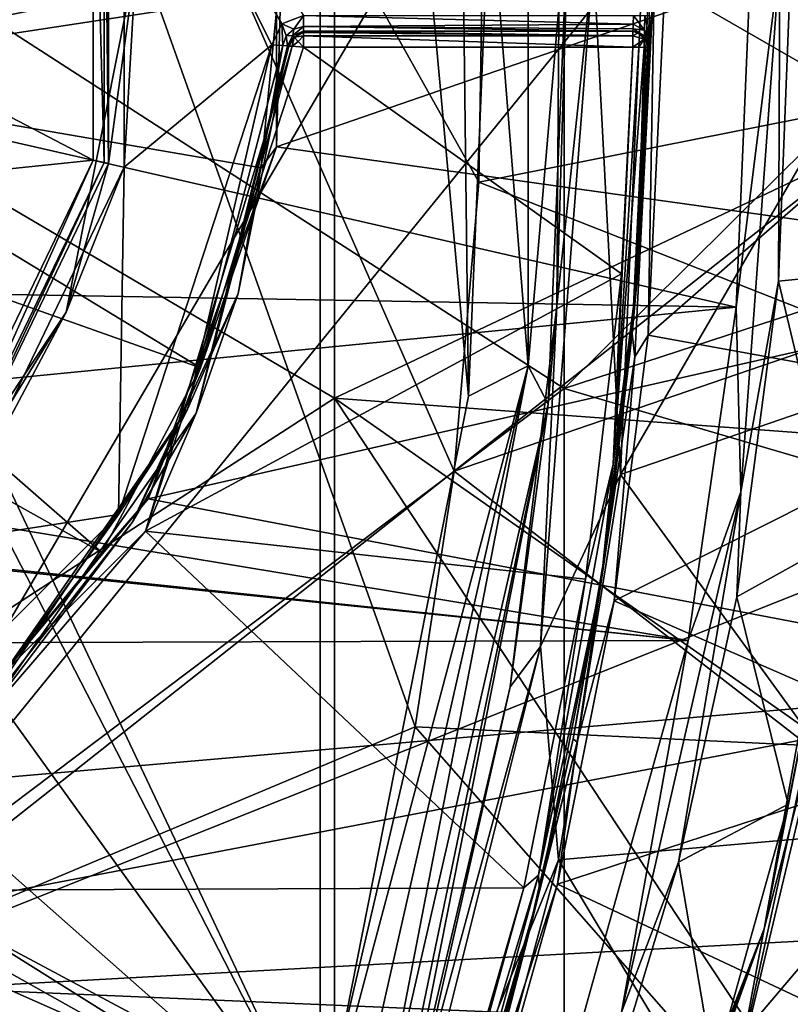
# Model space of a CAD drawing. Extents: x -252 to 252, y -10 to 685.
# Tile 47 of 256: x 5 to 10, y 75 to 81. Entities that reach past the tile are written whole.
import ezdxf

# ---------------------------------------------------------------- set-up
doc = ezdxf.new("R2010")
doc.units = 0
doc.header["$LTSCALE"] = 65.369103
for name, color, linetype in [('103', 7, 'CONTINUOUS'), ('104', 7, 'CONTINUOUS'), ('108', 7, 'CONTINUOUS'), ('109', 7, 'CONTINUOUS'), ('112', 7, 'CONTINUOUS'), ('113', 7, 'CONTINUOUS'), ('121', 7, 'CONTINUOUS'), ('137', 7, 'CONTINUOUS'), ('157', 7, 'CONTINUOUS'), ('166', 7, 'CONTINUOUS'), ('169', 7, 'CONTINUOUS'), ('170', 7, 'CONTINUOUS'), ('171', 7, 'CONTINUOUS'), ('194', 7, 'CONTINUOUS'), ('195', 7, 'CONTINUOUS'), ('196', 7, 'CONTINUOUS'), ('232', 7, 'CONTINUOUS'), ('233', 7, 'CONTINUOUS'), ('234', 7, 'CONTINUOUS'), ('235', 7, 'CONTINUOUS'), ('2525', 7, 'CONTINUOUS'), ('2544', 7, 'CONTINUOUS'), ('263', 7, 'CONTINUOUS'), ('265', 7, 'CONTINUOUS'), ('280', 7, 'CONTINUOUS'), ('3404', 7, 'CONTINUOUS'), ('3405', 7, 'CONTINUOUS'), ('3407', 7, 'CONTINUOUS'), ('3501', 7, 'CONTINUOUS'), ('3502', 7, 'CONTINUOUS'), ('3507', 7, 'CONTINUOUS'), ('3510', 7, 'CONTINUOUS'), ('3512', 7, 'CONTINUOUS'), ('3539', 7, 'CONTINUOUS'), ('3568', 7, 'CONTINUOUS'), ('3573', 7, 'CONTINUOUS'), ('58', 7, 'CONTINUOUS'), ('61', 7, 'CONTINUOUS'), ('82', 7, 'CONTINUOUS'), ('83', 7, 'CONTINUOUS'), ('86', 7, 'CONTINUOUS'), ('89', 7, 'CONTINUOUS')]:
    doc.layers.add(name, color=color, linetype=linetype)

msp = doc.modelspace()

# ---------------------------------------------------------------- linework, layer by layer
at = {"layer": '103', "color": 7, "linetype": 'CONTINUOUS'}
for points in [[(8.8164, 78.2723, -6.5), (10.9954, 82.0265, -6.5), (8.9892, 82.3014, -6.5), (8.8164, 78.2723, -6.5)], [(10.8836, 78.9812, -6.5), (10.9954, 82.0265, -6.5), (8.8164, 78.2723, -6.5), (10.8836, 78.9812, -6.5)], [(10.4451, 76.0314, -6.5), (10.8836, 78.9812, -6.5), (8.8164, 78.2723, -6.5), (10.4451, 76.0314, -6.5)], [(8.4261, 75.8557, -6.5), (10.4451, 76.0314, -6.5), (8.8164, 78.2723, -6.5), (8.4261, 75.8557, -6.5)], [(9.8008, 73.5729, -6.5), (10.4451, 76.0314, -6.5), (8.4261, 75.8557, -6.5), (9.8008, 73.5729, -6.5)], [(7.7361, 73.291, -6.5), (9.8008, 73.5729, -6.5), (8.4261, 75.8557, -6.5), (7.7361, 73.291, -6.5)]]:
    msp.add_3dface(points, dxfattribs=at)
at = {"layer": '104', "color": 7, "linetype": 'CONTINUOUS'}
for points in [[(8.4161, 79.3278, -6), (8.4442, 83.2734, -6), (8.4959, 81.9796), (8.4161, 79.3278, -6)], [(8.3615, 78.7131), (8.4161, 79.3278, -6), (8.4959, 81.9796), (8.3615, 78.7131)], [(8.1238, 76.9395, -6), (8.4161, 79.3278, -6), (8.3615, 78.7131), (8.1238, 76.9395, -6)], [(7.4105, 73.9077), (8.1238, 76.9395, -6), (8.3615, 78.7131), (7.4105, 73.9077)], [(7.5266, 74.2975, -6), (8.1238, 76.9395, -6), (7.4105, 73.9077), (7.5266, 74.2975, -6)]]:
    msp.add_3dface(points, dxfattribs=at)
at = {"layer": '108', "color": 7, "linetype": 'CONTINUOUS'}
for points in [[(6.8279, 81.15, -15), (6.692, 81.0968, -15), (5.7032, 82.8021, -15), (6.8279, 81.15, -15)], [(5.7032, 82.8021, -15), (6.6285, 80.9661, -15), (5.7032, 80.198, -15), (5.7032, 82.8021, -15)], [(6.692, 81.0968, -15), (6.6285, 80.9661, -15), (5.7032, 82.8021, -15), (6.692, 81.0968, -15)], [(6.6285, 80.9661, -15), (5.6676, 78.0216, -15), (5.7032, 80.198, -15), (6.6285, 80.9661, -15)], [(5.7032, 80.198, -15), (5.6676, 78.0216, -15), (4.5719, 77.8506, -15), (5.7032, 80.198, -15)], [(5.6676, 78.0216, -15), (3.4774, 75.8318, -15), (4.5719, 77.8506, -15), (5.6676, 78.0216, -15)]]:
    msp.add_3dface(points, dxfattribs=at)
at = {"layer": '109', "color": 7, "linetype": 'CONTINUOUS'}
for points in [[(5.6058, 82.7795, -14.9), (5.6058, 80.2205, -14.9), (5.6058, 82.7795, -11.1), (5.6058, 82.7795, -14.9)], [(5.6058, 82.7795, -11.1), (5.6058, 80.2205, -14.9), (5.6058, 80.2205, -11.1), (5.6058, 82.7795, -11.1)], [(5.6058, 80.2205, -14.9), (4.4955, 77.9149, -14.9), (5.6058, 80.2205, -11.1), (5.6058, 80.2205, -14.9)], [(5.6058, 80.2205, -11.1), (4.4955, 77.9149, -14.9), (4.4955, 77.9149, -11.1), (5.6058, 80.2205, -11.1)]]:
    msp.add_3dface(points, dxfattribs=at)
at = {"layer": '112', "color": 7, "linetype": 'CONTINUOUS'}
for points in [[(6.7282, 80.958, -14.9), (6.7282, 80.958, -11.1), (6.4171, 79.4063, -11.1), (6.7282, 80.958, -14.9)], [(6.4171, 79.4063, -14.9), (6.7282, 80.958, -14.9), (6.4171, 79.4063, -11.1), (6.4171, 79.4063, -14.9)], [(5.7532, 77.9696, -11.1), (6.4171, 79.4063, -14.9), (6.4171, 79.4063, -11.1), (5.7532, 77.9696, -11.1)], [(5.7532, 77.9696, -14.9), (6.4171, 79.4063, -14.9), (5.7532, 77.9696, -11.1), (5.7532, 77.9696, -14.9)], [(4.773, 76.727, -14.9), (5.7532, 77.9696, -14.9), (4.773, 76.727, -11.1), (4.773, 76.727, -14.9)], [(4.773, 76.727, -11.1), (5.7532, 77.9696, -14.9), (5.7532, 77.9696, -11.1), (4.773, 76.727, -11.1)]]:
    msp.add_3dface(points, dxfattribs=at)
at = {"layer": '113', "color": 7, "linetype": 'CONTINUOUS'}
for points in [[(8.4442, 83.2734, -6), (8.4161, 79.3278, -6), (8.6465, 81.5029, -6.3536), (8.4442, 83.2734, -6)], [(8.8164, 78.2723, -6.5), (8.9892, 82.3014, -6.5), (8.6465, 81.5029, -6.3536), (8.8164, 78.2723, -6.5)], [(8.6465, 81.5029, -6.3536), (8.4161, 79.3278, -6), (8.3136, 77.1934, -6.3536), (8.6465, 81.5029, -6.3536)], [(8.8164, 78.2723, -6.5), (8.6465, 81.5029, -6.3536), (8.3136, 77.1934, -6.3536), (8.8164, 78.2723, -6.5)], [(8.4161, 79.3278, -6), (8.1238, 76.9395, -6), (8.3136, 77.1934, -6.3536), (8.4161, 79.3278, -6)], [(8.4261, 75.8557, -6.5), (8.8164, 78.2723, -6.5), (8.3136, 77.1934, -6.3536), (8.4261, 75.8557, -6.5)], [(8.3136, 77.1934, -6.3536), (7.5266, 74.2975, -6), (7.2658, 73.0065, -6.3536), (8.3136, 77.1934, -6.3536)], [(8.4261, 75.8557, -6.5), (8.3136, 77.1934, -6.3536), (7.2658, 73.0065, -6.3536), (8.4261, 75.8557, -6.5)], [(8.1238, 76.9395, -6), (7.5266, 74.2975, -6), (8.3136, 77.1934, -6.3536), (8.1238, 76.9395, -6)], [(7.7361, 73.291, -6.5), (8.4261, 75.8557, -6.5), (7.2658, 73.0065, -6.3536), (7.7361, 73.291, -6.5)]]:
    msp.add_3dface(points, dxfattribs=at)
at = {"layer": '121', "color": 7, "linetype": 'CONTINUOUS'}
for points in [[(8.2374, 84.0465, 0.3536), (7.9957, 81.971, 0.5), (8.2375, 78.9536, 0.3536), (8.2374, 84.0465, 0.3536)], [(8.4959, 81.9796), (8.2374, 84.0465, 0.3536), (8.2375, 78.9536, 0.3536), (8.4959, 81.9796)], [(7.9957, 81.971, 0.5), (7.8635, 78.7631, 0.5), (8.2375, 78.9536, 0.3536), (7.9957, 81.971, 0.5)], [(8.3615, 78.7131), (8.4959, 81.9796), (8.2375, 78.9536, 0.3536), (8.3615, 78.7131)], [(7.8635, 78.7631, 0.5), (6.9326, 74.0549, 0.5), (8.2375, 78.9536, 0.3536), (7.8635, 78.7631, 0.5)], [(8.2375, 78.9536, 0.3536), (6.9326, 74.0549, 0.5), (7.1149, 73.9989, 0.4622), (8.2375, 78.9536, 0.3536)], [(7.2705, 73.9509, 0.3536), (8.2375, 78.9536, 0.3536), (7.1149, 73.9989, 0.4622), (7.2705, 73.9509, 0.3536)], [(8.3615, 78.7131), (8.2375, 78.9536, 0.3536), (7.2705, 73.9509, 0.3536), (8.3615, 78.7131)], [(8.3615, 78.7131), (7.2705, 73.9509, 0.3536), (7.3668, 73.9211, 0.2088), (8.3615, 78.7131)], [(7.4105, 73.9077), (8.3615, 78.7131), (7.3668, 73.9211, 0.2088), (7.4105, 73.9077)]]:
    msp.add_3dface(points, dxfattribs=at)
at = {"layer": '137', "color": 7, "linetype": 'CONTINUOUS'}
msp.add_3dface([(10.4451, 76.0314, -6.5), (9.8008, 73.5729, -6.5), (10.2126, 73.7055, -6.6464), (10.4451, 76.0314, -6.5)], dxfattribs=at)
at = {"layer": '157', "color": 7, "linetype": 'CONTINUOUS'}
for points in [[(8.8939, 81.05, -14.9), (8.8939, 81.05, -11.1), (6.8279, 81.05, -14.9), (8.8939, 81.05, -14.9)], [(6.8279, 81.05, -14.9), (8.8939, 81.05, -11.1), (6.8279, 81.05, -11.1), (6.8279, 81.05, -14.9)]]:
    msp.add_3dface(points, dxfattribs=at)
at = {"layer": '166', "color": 7, "linetype": 'CONTINUOUS'}
for points in [[(6.7601, 81.0235, -14.9), (6.8279, 81.05, -14.9), (6.7601, 81.0235, -11.1), (6.7601, 81.0235, -14.9)], [(6.8279, 81.05, -14.9), (6.8279, 81.05, -11.1), (6.7601, 81.0235, -11.1), (6.8279, 81.05, -14.9)], [(6.7282, 80.958, -11.1), (6.7282, 80.958, -14.9), (6.7601, 81.0235, -14.9), (6.7282, 80.958, -11.1)], [(6.7282, 80.958, -11.1), (6.7601, 81.0235, -14.9), (6.7601, 81.0235, -11.1), (6.7282, 80.958, -11.1)]]:
    msp.add_3dface(points, dxfattribs=at)
at = {"layer": '169', "color": 7, "linetype": 'CONTINUOUS'}
for points in [[(5.6676, 78.0216, -15), (6.6285, 80.9661, -15), (6.1008, 78.6807, -14.9707), (5.6676, 78.0216, -15)], [(6.1008, 78.6807, -14.9707), (6.6285, 80.9661, -15), (6.699, 80.9604, -14.9707), (6.1008, 78.6807, -14.9707)], [(6.4171, 79.4063, -14.9), (6.1008, 78.6807, -14.9707), (6.699, 80.9604, -14.9707), (6.4171, 79.4063, -14.9)], [(6.7282, 80.958, -14.9), (6.4171, 79.4063, -14.9), (6.699, 80.9604, -14.9707), (6.7282, 80.958, -14.9)], [(6.4171, 79.4063, -14.9), (5.7532, 77.9696, -14.9), (6.1008, 78.6807, -14.9707), (6.4171, 79.4063, -14.9)], [(4.7523, 76.7477, -14.9707), (5.6676, 78.0216, -15), (6.1008, 78.6807, -14.9707), (4.7523, 76.7477, -14.9707)], [(4.773, 76.727, -14.9), (4.7523, 76.7477, -14.9707), (6.1008, 78.6807, -14.9707), (4.773, 76.727, -14.9)], [(5.7532, 77.9696, -14.9), (4.773, 76.727, -14.9), (6.1008, 78.6807, -14.9707), (5.7532, 77.9696, -14.9)], [(3.4774, 75.8318, -15), (5.6676, 78.0216, -15), (4.7523, 76.7477, -14.9707), (3.4774, 75.8318, -15)]]:
    msp.add_3dface(points, dxfattribs=at)
at = {"layer": '170', "color": 7, "linetype": 'CONTINUOUS'}
for points in [[(6.692, 81.0968, -15), (6.8279, 81.15, -15), (6.7663, 81.0637, -14.9707), (6.692, 81.0968, -15)], [(6.7663, 81.0637, -14.9707), (6.8279, 81.15, -15), (6.8279, 81.0793, -14.9707), (6.7663, 81.0637, -14.9707)], [(6.6285, 80.9661, -15), (6.692, 81.0968, -15), (6.699, 80.9604, -14.9707), (6.6285, 80.9661, -15)], [(6.699, 80.9604, -14.9707), (6.692, 81.0968, -15), (6.7195, 81.0205, -14.9707), (6.699, 80.9604, -14.9707)], [(6.7195, 81.0205, -14.9707), (6.692, 81.0968, -15), (6.7663, 81.0637, -14.9707), (6.7195, 81.0205, -14.9707)], [(6.7601, 81.0235, -14.9), (6.7195, 81.0205, -14.9707), (6.7663, 81.0637, -14.9707), (6.7601, 81.0235, -14.9)], [(6.8279, 81.05, -14.9), (6.7601, 81.0235, -14.9), (6.8279, 81.0793, -14.9707), (6.8279, 81.05, -14.9)], [(6.7601, 81.0235, -14.9), (6.7663, 81.0637, -14.9707), (6.8279, 81.0793, -14.9707), (6.7601, 81.0235, -14.9)], [(6.7282, 80.958, -14.9), (6.699, 80.9604, -14.9707), (6.7195, 81.0205, -14.9707), (6.7282, 80.958, -14.9)], [(6.7601, 81.0235, -14.9), (6.7282, 80.958, -14.9), (6.7195, 81.0205, -14.9707), (6.7601, 81.0235, -14.9)]]:
    msp.add_3dface(points, dxfattribs=at)
at = {"layer": '171', "color": 7, "linetype": 'CONTINUOUS'}
for points in [[(6.8279, 81.15, -15), (8.8975, 81.15, -15), (8.8957, 81.0946, -14.9832), (6.8279, 81.15, -15)], [(6.8279, 81.0793, -14.9707), (6.8279, 81.15, -15), (8.8957, 81.0946, -14.9832), (6.8279, 81.0793, -14.9707)], [(8.8945, 81.0647, -14.9521), (6.8279, 81.0793, -14.9707), (8.8957, 81.0946, -14.9832), (8.8945, 81.0647, -14.9521)], [(8.8939, 81.05, -14.9), (6.8279, 81.0793, -14.9707), (8.8945, 81.0647, -14.9521), (8.8939, 81.05, -14.9)], [(8.8939, 81.05, -14.9), (6.8279, 81.05, -14.9), (6.8279, 81.0793, -14.9707), (8.8939, 81.05, -14.9)]]:
    msp.add_3dface(points, dxfattribs=at)
at = {"layer": '194', "color": 7, "linetype": 'CONTINUOUS'}
for points in [[(6.7574, 80.9557, -11.0293), (5.838, 77.9169, -11), (6.154, 78.6561, -11.0293), (6.7574, 80.9557, -11.0293)], [(6.8279, 80.95, -11), (5.838, 77.9169, -11), (6.7574, 80.9557, -11.0293), (6.8279, 80.95, -11)], [(6.4171, 79.4063, -11.1), (6.7282, 80.958, -11.1), (6.154, 78.6561, -11.0293), (6.4171, 79.4063, -11.1)], [(6.154, 78.6561, -11.0293), (6.7282, 80.958, -11.1), (6.7354, 80.9574, -11.0626), (6.154, 78.6561, -11.0293)], [(6.7574, 80.9557, -11.0293), (6.154, 78.6561, -11.0293), (6.7354, 80.9574, -11.0626), (6.7574, 80.9557, -11.0293)], [(5.7532, 77.9696, -11.1), (6.4171, 79.4063, -11.1), (6.154, 78.6561, -11.0293), (5.7532, 77.9696, -11.1)], [(5.7532, 77.9696, -11.1), (6.154, 78.6561, -11.0293), (4.7937, 76.7063, -11.0293), (5.7532, 77.9696, -11.1)], [(6.154, 78.6561, -11.0293), (5.838, 77.9169, -11), (4.7937, 76.7063, -11.0293), (6.154, 78.6561, -11.0293)], [(4.773, 76.727, -11.1), (5.7532, 77.9696, -11.1), (4.7937, 76.7063, -11.0293), (4.773, 76.727, -11.1)], [(5.838, 77.9169, -11), (3.5819, 75.6613, -11), (4.7937, 76.7063, -11.0293), (5.838, 77.9169, -11)]]:
    msp.add_3dface(points, dxfattribs=at)
at = {"layer": '195', "color": 7, "linetype": 'CONTINUOUS'}
for points in [[(6.7601, 81.0235, -11.1), (6.8279, 81.05, -11.1), (6.8279, 81.0428, -11.0626), (6.7601, 81.0235, -11.1)], [(6.7282, 80.958, -11.1), (6.7601, 81.0235, -11.1), (6.7692, 81.0136, -11.05), (6.7282, 80.958, -11.1)], [(6.7354, 80.9574, -11.0626), (6.7282, 80.958, -11.1), (6.7692, 81.0136, -11.05), (6.7354, 80.9574, -11.0626)], [(6.7574, 80.9557, -11.0293), (6.7354, 80.9574, -11.0626), (6.7692, 81.0136, -11.05), (6.7574, 80.9557, -11.0293)], [(6.7574, 80.9557, -11.0293), (6.7692, 81.0136, -11.05), (6.794, 80.9867, -11.0134), (6.7574, 80.9557, -11.0293)], [(6.8279, 80.95, -11), (6.7574, 80.9557, -11.0293), (6.794, 80.9867, -11.0134), (6.8279, 80.95, -11)], [(6.7692, 81.0136, -11.05), (6.7601, 81.0235, -11.1), (6.8279, 81.0428, -11.0626), (6.7692, 81.0136, -11.05)], [(6.8279, 81.0214, -11.03), (6.7692, 81.0136, -11.05), (6.8279, 81.0428, -11.0626), (6.8279, 81.0214, -11.03)], [(6.794, 80.9867, -11.0134), (6.7692, 81.0136, -11.05), (6.8279, 81.0214, -11.03), (6.794, 80.9867, -11.0134)], [(6.8279, 80.95, -11), (6.794, 80.9867, -11.0134), (6.8279, 81.0214, -11.03), (6.8279, 80.95, -11)]]:
    msp.add_3dface(points, dxfattribs=at)
at = {"layer": '196', "color": 7, "linetype": 'CONTINUOUS'}
for points in [[(6.8279, 81.05, -11.1), (8.8939, 81.05, -11.1), (8.8939, 81.0207, -11.0293), (6.8279, 81.05, -11.1)], [(6.8279, 81.0428, -11.0626), (6.8279, 81.05, -11.1), (8.8939, 81.0207, -11.0293), (6.8279, 81.0428, -11.0626)], [(6.8279, 81.0214, -11.03), (6.8279, 81.0428, -11.0626), (8.8939, 81.0207, -11.0293), (6.8279, 81.0214, -11.03)], [(8.8939, 80.95, -11), (6.8279, 80.95, -11), (6.8279, 81.0214, -11.03), (8.8939, 80.95, -11)], [(8.8939, 80.95, -11), (6.8279, 81.0214, -11.03), (8.8939, 81.0207, -11.0293), (8.8939, 80.95, -11)]]:
    msp.add_3dface(points, dxfattribs=at)
at = {"layer": '232', "color": 7, "linetype": 'CONTINUOUS'}
for points in [[(8.8957, 81.0946, -14.9832), (8.8975, 81.15, -15), (8.9666, 81.0573, -14.9913), (8.8957, 81.0946, -14.9832)], [(8.8975, 81.15, -15), (8.9682, 81.149, -15.0293), (8.9666, 81.0573, -14.9913), (8.8975, 81.15, -15)], [(8.9682, 81.149, -15.0293), (8.9952, 81.012, -15.0466), (8.9666, 81.0573, -14.9913), (8.9682, 81.149, -15.0293)], [(8.9975, 81.1486, -15.1), (8.9952, 81.012, -15.0466), (8.9682, 81.149, -15.0293), (8.9975, 81.1486, -15.1)], [(8.8939, 81.05, -14.9), (8.8945, 81.0647, -14.9521), (8.9654, 81.0199, -14.9), (8.8939, 81.05, -14.9)], [(8.8945, 81.0647, -14.9521), (8.8957, 81.0946, -14.9832), (8.9666, 81.0573, -14.9913), (8.8945, 81.0647, -14.9521)], [(8.9654, 81.0199, -14.9), (8.8945, 81.0647, -14.9521), (8.9666, 81.0573, -14.9913), (8.9654, 81.0199, -14.9)], [(8.9938, 80.9478, -14.9), (8.9654, 81.0199, -14.9), (8.9666, 81.0573, -14.9913), (8.9938, 80.9478, -14.9)], [(8.9952, 81.012, -15.0466), (8.9941, 80.9585, -14.9646), (8.9666, 81.0573, -14.9913), (8.9952, 81.012, -15.0466)], [(8.9941, 80.9585, -14.9646), (8.9938, 80.9478, -14.9), (8.9666, 81.0573, -14.9913), (8.9941, 80.9585, -14.9646)]]:
    msp.add_3dface(points, dxfattribs=at)
at = {"layer": '233', "color": 7, "linetype": 'CONTINUOUS'}
for points in [[(8.8939, 81.05, -11.1), (8.8939, 81.05, -14.9), (8.9654, 81.0199, -14.9), (8.8939, 81.05, -11.1)], [(8.8939, 81.05, -11.1), (8.9654, 81.0199, -14.9), (8.9316, 81.0426, -11.1), (8.8939, 81.05, -11.1)], [(8.9316, 81.0426, -11.1), (8.9654, 81.0199, -14.9), (8.9646, 81.0207, -11.1), (8.9316, 81.0426, -11.1)], [(8.9646, 81.0207, -11.1), (8.9654, 81.0199, -14.9), (8.9938, 80.9478, -11.1), (8.9646, 81.0207, -11.1)], [(8.9654, 81.0199, -14.9), (8.9938, 80.9478, -14.9), (8.9938, 80.9478, -11.1), (8.9654, 81.0199, -14.9)]]:
    msp.add_3dface(points, dxfattribs=at)
at = {"layer": '234', "color": 7, "linetype": 'CONTINUOUS'}
for points in [[(8.8939, 81.0207, -11.0293), (8.8939, 81.05, -11.1), (8.9316, 81.0426, -11.1), (8.8939, 81.0207, -11.0293)], [(8.8939, 81.0207, -11.0293), (8.9316, 81.0426, -11.1), (8.9645, 81.0001, -11.0499), (8.8939, 81.0207, -11.0293)], [(8.8939, 80.95, -11), (8.8939, 81.0207, -11.0293), (8.9645, 81.0001, -11.0499), (8.8939, 80.95, -11)], [(8.9313, 80.9495, -11.0073), (8.8939, 80.95, -11), (8.9645, 81.0001, -11.0499), (8.9313, 80.9495, -11.0073)], [(8.9635, 80.9486, -11.0283), (8.9313, 80.9495, -11.0073), (8.9645, 81.0001, -11.0499), (8.9635, 80.9486, -11.0283)], [(8.9316, 81.0426, -11.1), (8.9646, 81.0207, -11.1), (8.9645, 81.0001, -11.0499), (8.9316, 81.0426, -11.1)], [(8.9938, 80.9478, -11.1), (8.9635, 80.9486, -11.0283), (8.9645, 81.0001, -11.0499), (8.9938, 80.9478, -11.1)], [(8.9646, 81.0207, -11.1), (8.9938, 80.9478, -11.1), (8.9645, 81.0001, -11.0499), (8.9646, 81.0207, -11.1)]]:
    msp.add_3dface(points, dxfattribs=at)
at = {"layer": '235', "color": 7, "linetype": 'CONTINUOUS'}
for points in [[(8.8939, 80.95, -11), (8.9313, 80.9495, -11.0073), (8.77, 78.337, -11.0293), (8.8939, 80.95, -11)], [(8.8216, 79.5296, -11), (8.8939, 80.95, -11), (8.77, 78.337, -11.0293), (8.8216, 79.5296, -11)], [(8.9313, 80.9495, -11.0073), (8.9635, 80.9486, -11.0283), (8.77, 78.337, -11.0293), (8.9313, 80.9495, -11.0073)], [(8.9635, 80.9486, -11.0283), (8.9214, 79.5213, -11.1), (8.77, 78.337, -11.0293), (8.9635, 80.9486, -11.0283)], [(8.9938, 80.9478, -11.1), (8.9214, 79.5213, -11.1), (8.9635, 80.9486, -11.0283), (8.9938, 80.9478, -11.1)], [(8.5958, 77.6149, -11), (8.8216, 79.5296, -11), (8.77, 78.337, -11.0293), (8.5958, 77.6149, -11)], [(8.9214, 79.5213, -11.1), (8.6945, 77.5977, -11.1), (8.77, 78.337, -11.0293), (8.9214, 79.5213, -11.1)], [(8.3021, 75.7604, -11.0293), (8.5958, 77.6149, -11), (8.77, 78.337, -11.0293), (8.3021, 75.7604, -11.0293)], [(8.6945, 77.5977, -11.1), (8.3021, 75.7604, -11.0293), (8.77, 78.337, -11.0293), (8.6945, 77.5977, -11.1)], [(8.2104, 75.6814, -11), (8.5958, 77.6149, -11), (8.3021, 75.7604, -11.0293), (8.2104, 75.6814, -11)], [(8.6945, 77.5977, -11.1), (8.3079, 75.6593, -11.1), (8.3021, 75.7604, -11.0293), (8.6945, 77.5977, -11.1)], [(7.5413, 73.2543, -11.0293), (8.2104, 75.6814, -11), (8.3021, 75.7604, -11.0293), (7.5413, 73.2543, -11.0293)], [(7.7727, 73.8143, -11.1), (7.5413, 73.2543, -11.0293), (8.3021, 75.7604, -11.0293), (7.7727, 73.8143, -11.1)], [(8.3079, 75.6593, -11.1), (7.7727, 73.8143, -11.1), (8.3021, 75.7604, -11.0293), (8.3079, 75.6593, -11.1)], [(7.6781, 73.847, -11), (8.2104, 75.6814, -11), (7.5413, 73.2543, -11.0293), (7.6781, 73.847, -11)]]:
    msp.add_3dface(points, dxfattribs=at)
at = {"layer": '2525', "color": 7, "linetype": 'CONTINUOUS'}
for points in [[(3.6, 75, -64.5), (10.188, 86.2229, -64.5), (3.6, 88, -64.5), (3.6, 75, -64.5)], [(10.5994, 83.6123, -64.5), (10.188, 86.2229, -64.5), (3.6, 75, -64.5), (10.5994, 83.6123, -64.5)], [(10.7493, 80.6441, -64.5), (10.5994, 83.6123, -64.5), (3.6, 75, -64.5), (10.7493, 80.6441, -64.5)], [(10.5888, 77.789, -64.5), (10.7493, 80.6441, -64.5), (3.6, 75, -64.5), (10.5888, 77.789, -64.5)], [(10.2053, 75.3598, -64.5), (10.5888, 77.789, -64.5), (3.6, 75, -64.5), (10.2053, 75.3598, -64.5)], [(9.7143, 73.4019, -64.5), (10.2053, 75.3598, -64.5), (3.6, 75, -64.5), (9.7143, 73.4019, -64.5)], [(9.7143, 73.4019, -64.5), (3.6, 75, -64.5), (3.1197, 73.2037, -64.5), (9.7143, 73.4019, -64.5)]]:
    msp.add_3dface(points, dxfattribs=at)
at = {"layer": '2544', "color": 7, "linetype": 'CONTINUOUS'}
msp.add_3dface([(10.2053, 75.3598, -64.5), (9.7143, 73.4019, -64.5), (10.4663, 74.2579, -64.366), (10.2053, 75.3598, -64.5)], dxfattribs=at)
at = {"layer": '263', "color": 7, "linetype": 'CONTINUOUS'}
for points in [[(5.6058, 80.2205, -14.9), (5.6058, 82.7795, -14.9), (5.7793, 81.5, -14.9707), (5.6058, 80.2205, -14.9)], [(5.7032, 82.8021, -15), (5.7032, 80.198, -15), (5.7793, 81.5, -14.9707), (5.7032, 82.8021, -15)], [(5.7793, 81.5, -14.9707), (5.7032, 80.198, -15), (5.3394, 79.2884, -14.9707), (5.7793, 81.5, -14.9707)], [(5.6058, 80.2205, -14.9), (5.7793, 81.5, -14.9707), (5.3394, 79.2884, -14.9707), (5.6058, 80.2205, -14.9)], [(4.4955, 77.9149, -14.9), (5.6058, 80.2205, -14.9), (5.3394, 79.2884, -14.9707), (4.4955, 77.9149, -14.9)], [(5.7032, 80.198, -15), (4.5719, 77.8506, -15), (5.3394, 79.2884, -14.9707), (5.7032, 80.198, -15)], [(4.4955, 77.9149, -14.9), (5.3394, 79.2884, -14.9707), (4.0866, 77.4134, -14.9707), (4.4955, 77.9149, -14.9)], [(5.3394, 79.2884, -14.9707), (4.5719, 77.8506, -15), (4.0866, 77.4134, -14.9707), (5.3394, 79.2884, -14.9707)]]:
    msp.add_3dface(points, dxfattribs=at)
at = {"layer": '265', "color": 7, "linetype": 'CONTINUOUS'}
for points in [[(5.6058, 82.7795, -11.1), (5.6058, 80.2205, -11.1), (5.5773, 82.773, -11.0293), (5.6058, 82.7795, -11.1)], [(5.5773, 80.227, -11.0293), (5.5082, 82.7578, -11), (5.5773, 82.773, -11.0293), (5.5773, 80.227, -11.0293)], [(5.5082, 80.2423, -11), (5.5082, 82.7578, -11), (5.5773, 80.227, -11.0293), (5.5082, 80.2423, -11)], [(5.6058, 80.2205, -11.1), (5.5773, 80.227, -11.0293), (5.5773, 82.773, -11.0293), (5.6058, 80.2205, -11.1)], [(4.4152, 77.9749, -11), (5.5082, 80.2423, -11), (4.4726, 77.9332, -11.0293), (4.4152, 77.9749, -11)], [(4.4726, 77.9332, -11.0293), (5.5082, 80.2423, -11), (5.5773, 80.227, -11.0293), (4.4726, 77.9332, -11.0293)], [(4.4955, 77.9149, -11.1), (4.4726, 77.9332, -11.0293), (5.5773, 80.227, -11.0293), (4.4955, 77.9149, -11.1)], [(5.6058, 80.2205, -11.1), (4.4955, 77.9149, -11.1), (5.5773, 80.227, -11.0293), (5.6058, 80.2205, -11.1)]]:
    msp.add_3dface(points, dxfattribs=at)
at = {"layer": '280', "color": 7, "linetype": 'CONTINUOUS'}
for points in [[(8.8896, 79.1537, -57.9), (9, 81.4665, -57.9), (9.0292, 81.4485, -57.9707), (8.8896, 79.1537, -57.9)], [(8.905, 79.0093, -57.9707), (8.8896, 79.1537, -57.9), (9.0292, 81.4485, -57.9707), (8.905, 79.0093, -57.9707)], [(8.9895, 79.144, -58), (8.905, 79.0093, -57.9707), (9.0292, 81.4485, -57.9707), (8.9895, 79.144, -58)], [(9.1001, 81.4663, -58), (8.9895, 79.144, -58), (9.0292, 81.4485, -57.9707), (9.1001, 81.4663, -58)], [(8.743, 77.9202, -57.9), (8.8896, 79.1537, -57.9), (8.905, 79.0093, -57.9707), (8.743, 77.9202, -57.9)], [(8.9895, 79.144, -58), (8.777, 77.4785, -58), (8.905, 79.0093, -57.9707), (8.9895, 79.144, -58)], [(8.5449, 76.5937, -57.9707), (8.743, 77.9202, -57.9), (8.905, 79.0093, -57.9707), (8.5449, 76.5937, -57.9707)], [(8.777, 77.4785, -58), (8.5449, 76.5937, -57.9707), (8.905, 79.0093, -57.9707), (8.777, 77.4785, -58)], [(8.519, 76.6137, -57.9), (8.743, 77.9202, -57.9), (8.5449, 76.5937, -57.9707), (8.519, 76.6137, -57.9)], [(8.777, 77.4785, -58), (8.4213, 75.7035, -58), (8.5449, 76.5937, -57.9707), (8.777, 77.4785, -58)], [(8.2143, 75.2884, -57.9), (8.519, 76.6137, -57.9), (8.5449, 76.5937, -57.9707), (8.2143, 75.2884, -57.9)], [(7.9393, 74.2281, -57.9707), (8.2143, 75.2884, -57.9), (8.5449, 76.5937, -57.9707), (7.9393, 74.2281, -57.9707)], [(8.4213, 75.7035, -58), (7.9393, 74.2281, -57.9707), (8.5449, 76.5937, -57.9707), (8.4213, 75.7035, -58)], [(8.4213, 75.7035, -58), (7.9431, 74.0084, -58), (7.9393, 74.2281, -57.9707), (8.4213, 75.7035, -58)], [(7.8478, 74.0394, -57.9), (8.2143, 75.2884, -57.9), (7.9393, 74.2281, -57.9707), (7.8478, 74.0394, -57.9)]]:
    msp.add_3dface(points, dxfattribs=at)
at = {"layer": '3404', "color": 7, "linetype": 'CONTINUOUS'}
for points in [[(7.5271, 76.6897, -68.3), (3.5, 88, -68.3), (7.7724, 78.2927, -68.3), (7.5271, 76.6897, -68.3)], [(7.7724, 78.2927, -68.3), (3.5, 88, -68.3), (7.9275, 80.1031, -68.3), (7.7724, 78.2927, -68.3)], [(7.9275, 80.1031, -68.3), (3.5, 88, -68.3), (7.9589, 81.9981, -68.3), (7.9275, 80.1031, -68.3)], [(3.5, 75, -68.3), (3.5, 88, -68.3), (7.5271, 76.6897, -68.3), (3.5, 75, -68.3)], [(7.0562, 74.6662, -68.3), (3.5, 75, -68.3), (7.5271, 76.6897, -68.3), (7.0562, 74.6662, -68.3)], [(3.0312, 73.2505, -68.3), (3.5, 75, -68.3), (7.0562, 74.6662, -68.3), (3.0312, 73.2505, -68.3)]]:
    msp.add_3dface(points, dxfattribs=at)
at = {"layer": '3405', "color": 7, "linetype": 'CONTINUOUS'}
msp.add_3dface([(9.9924, 76.5734, -68.4), (12.094, 74.618, -68.5), (9.5253, 74.4189, -68.4), (9.9924, 76.5734, -68.4)], dxfattribs=at)
at = {"layer": '3407', "color": 7, "linetype": 'CONTINUOUS'}
for points in [[(7.9589, 81.9981, -68.3), (10.4059, 82.043, -68.4), (10.397, 80.5925, -68.4), (7.9589, 81.9981, -68.3)], [(7.9275, 80.1031, -68.3), (7.9589, 81.9981, -68.3), (10.397, 80.5925, -68.4), (7.9275, 80.1031, -68.3)], [(7.9275, 80.1031, -68.3), (10.397, 80.5925, -68.4), (10.3184, 79.1645, -68.4), (7.9275, 80.1031, -68.3)], [(7.7724, 78.2927, -68.3), (7.9275, 80.1031, -68.3), (10.3184, 79.1645, -68.4), (7.7724, 78.2927, -68.3)], [(7.7724, 78.2927, -68.3), (10.3184, 79.1645, -68.4), (9.9924, 76.5734, -68.4), (7.7724, 78.2927, -68.3)], [(7.5271, 76.6897, -68.3), (7.7724, 78.2927, -68.3), (9.9924, 76.5734, -68.4), (7.5271, 76.6897, -68.3)], [(7.0562, 74.6662, -68.3), (7.5271, 76.6897, -68.3), (9.5253, 74.4189, -68.4), (7.0562, 74.6662, -68.3)], [(7.5271, 76.6897, -68.3), (9.9924, 76.5734, -68.4), (9.5253, 74.4189, -68.4), (7.5271, 76.6897, -68.3)]]:
    msp.add_3dface(points, dxfattribs=at)
at = {"layer": '3501', "color": 7, "linetype": 'CONTINUOUS'}
for points in [[(6.6585, 80.3254, 13.5), (12.2387, 82.2514, 13.5), (6.6585, 82.6747, 13.5), (6.6585, 80.3254, 13.5)], [(12.1789, 79.554, 13.5), (12.2387, 82.2514, 13.5), (6.6585, 80.3254, 13.5), (12.1789, 79.554, 13.5)], [(5.8547, 78.118, 13.5), (12.1789, 79.554, 13.5), (6.6585, 80.3254, 13.5), (5.8547, 78.118, 13.5)], [(11.8657, 76.9737, 13.5), (12.1789, 79.554, 13.5), (5.8547, 78.118, 13.5), (11.8657, 76.9737, 13.5)], [(4.3442, 76.3189, 13.5), (11.8657, 76.9737, 13.5), (5.8547, 78.118, 13.5), (4.3442, 76.3189, 13.5)], [(11.3822, 74.7582, 13.5), (11.8657, 76.9737, 13.5), (2.3099, 75.1454, 13.5), (11.3822, 74.7582, 13.5)], [(2.3099, 75.1454, 13.5), (11.8657, 76.9737, 13.5), (4.3442, 76.3189, 13.5), (2.3099, 75.1454, 13.5)], [(0, 74.7386, 13.5), (11.3822, 74.7582, 13.5), (2.3099, 75.1454, 13.5), (0, 74.7386, 13.5)]]:
    msp.add_3dface(points, dxfattribs=at)
at = {"layer": '3502', "color": 7, "linetype": 'CONTINUOUS'}
msp.add_3dface([(10.3411, 77.8408, 1), (10.0015, 71.5705, 1), (9.5431, 74.4961, 1), (10.3411, 77.8408, 1)], dxfattribs=at)
at = {"layer": '3507', "color": 7, "linetype": 'CONTINUOUS'}
for points in [[(3.2172, 82.2346, 8), (9.6438, 81.7451, 8), (3.2172, 80.7654, 8), (3.2172, 82.2346, 8)], [(9.6438, 81.7451, 8), (9.5419, 79.3197, 8), (3.2172, 80.7654, 8), (9.6438, 81.7451, 8)], [(3.2172, 80.7654, 8), (9.5419, 79.3197, 8), (2.5788, 79.4411, 8), (3.2172, 80.7654, 8)], [(2.5788, 79.4411, 8), (9.5419, 79.3197, 8), (1.4286, 78.5253, 8), (2.5788, 79.4411, 8)], [(9.5419, 79.3197, 8), (9.24, 77.2299, 8), (1.4286, 78.5253, 8), (9.5419, 79.3197, 8)], [(9.24, 77.2299, 8), (-9.5256, 79.1592, 8), (0, 78.2, 8), (9.24, 77.2299, 8)], [(-9.2291, 77.175, 8), (-9.5256, 79.1592, 8), (9.24, 77.2299, 8), (-9.2291, 77.175, 8)], [(1.4286, 78.5253, 8), (9.24, 77.2299, 8), (0, 78.2, 8), (1.4286, 78.5253, 8)], [(8.3579, 74.0726, 8), (-9.2291, 77.175, 8), (9.24, 77.2299, 8), (8.3579, 74.0726, 8)], [(-8.8306, 75.5137, 8), (-9.2291, 77.175, 8), (8.3579, 74.0726, 8), (-8.8306, 75.5137, 8)], [(-8.3735, 74.114, 8), (-8.8306, 75.5137, 8), (8.3579, 74.0726, 8), (-8.3735, 74.114, 8)]]:
    msp.add_3dface(points, dxfattribs=at)
at = {"layer": '3510', "color": 7, "linetype": 'CONTINUOUS'}
for points in [[(9.8937, 81.738, 7.7718), (10.3948, 79.5419, 1.1369), (9.8069, 79.4839, 7.7718), (9.8937, 81.738, 7.7718)], [(10.3948, 79.5419, 1.1369), (10.1935, 77.8641, 1.1369), (9.8069, 79.4839, 7.7718), (10.3948, 79.5419, 1.1369)], [(9.8069, 79.4839, 7.7718), (10.1935, 77.8641, 1.1369), (9.5445, 77.5044, 7.7718), (9.8069, 79.4839, 7.7718)], [(10.1935, 77.8641, 1.1369), (9.8676, 76.2041, 1.1369), (9.5445, 77.5044, 7.7718), (10.1935, 77.8641, 1.1369)], [(9.5445, 77.5044, 7.7718), (9.8676, 76.2041, 1.1369), (9.1786, 75.8417, 7.7718), (9.5445, 77.5044, 7.7718)], [(9.8676, 76.2041, 1.1369), (9.4013, 74.5424, 1.1369), (9.1786, 75.8417, 7.7718), (9.8676, 76.2041, 1.1369)], [(9.1786, 75.8417, 7.7718), (9.4013, 74.5424, 1.1369), (8.7543, 74.44, 7.7718), (9.1786, 75.8417, 7.7718)]]:
    msp.add_3dface(points, dxfattribs=at)
at = {"layer": '3512', "color": 7, "linetype": 'CONTINUOUS'}
for points in [[(6.5622, 80.1947, 13.4707), (6.6907, 81.5, 13.4707), (3.1483, 80.7814, 10.0093), (6.5622, 80.1947, 13.4707)], [(3.1483, 80.7814, 10.0093), (6.6907, 81.5, 13.4707), (3.2293, 81.5, 10.0093), (3.1483, 80.7814, 10.0093)], [(2.9095, 80.0989, 10.0093), (6.1814, 78.9396, 13.4707), (3.1483, 80.7814, 10.0093), (2.9095, 80.0989, 10.0093)], [(6.1814, 78.9396, 13.4707), (6.5622, 80.1947, 13.4707), (3.1483, 80.7814, 10.0093), (6.1814, 78.9396, 13.4707)], [(2.5248, 79.4866, 10.0093), (5.5631, 77.7828, 13.4707), (2.9095, 80.0989, 10.0093), (2.5248, 79.4866, 10.0093)], [(5.5631, 77.7828, 13.4707), (6.1814, 78.9396, 13.4707), (2.9095, 80.0989, 10.0093), (5.5631, 77.7828, 13.4707)], [(4.731, 76.769, 13.4707), (5.5631, 77.7828, 13.4707), (2.5248, 79.4866, 10.0093), (4.731, 76.769, 13.4707)]]:
    msp.add_3dface(points, dxfattribs=at)
at = {"layer": '3539', "color": 7, "linetype": 'CONTINUOUS'}
for points in [[(6.6585, 80.3254, 13.5), (6.6585, 82.6747, 13.5), (6.6907, 81.5, 13.4707), (6.6585, 80.3254, 13.5)], [(6.6585, 80.3254, 13.5), (6.6907, 81.5, 13.4707), (6.5622, 80.1947, 13.4707), (6.6585, 80.3254, 13.5)], [(5.8547, 78.118, 13.5), (6.6585, 80.3254, 13.5), (6.1814, 78.9396, 13.4707), (5.8547, 78.118, 13.5)], [(6.6585, 80.3254, 13.5), (6.5622, 80.1947, 13.4707), (6.1814, 78.9396, 13.4707), (6.6585, 80.3254, 13.5)], [(5.8547, 78.118, 13.5), (6.1814, 78.9396, 13.4707), (5.5631, 77.7828, 13.4707), (5.8547, 78.118, 13.5)], [(4.3442, 76.3189, 13.5), (5.8547, 78.118, 13.5), (4.731, 76.769, 13.4707), (4.3442, 76.3189, 13.5)], [(5.8547, 78.118, 13.5), (5.5631, 77.7828, 13.4707), (4.731, 76.769, 13.4707), (5.8547, 78.118, 13.5)]]:
    msp.add_3dface(points, dxfattribs=at)
at = {"layer": '3568', "color": 7, "linetype": 'CONTINUOUS'}
for points in [[(9.7167, 75.4223, 1.0394), (10.1935, 77.8641, 1.1369), (10.4355, 79.4525, 1.0394), (9.7167, 75.4223, 1.0394)], [(10.3411, 77.8408, 1), (9.7167, 75.4223, 1.0394), (10.4355, 79.4525, 1.0394), (10.3411, 77.8408, 1)], [(10.3411, 77.8408, 1), (9.5431, 74.4961, 1), (9.7167, 75.4223, 1.0394), (10.3411, 77.8408, 1)], [(9.8676, 76.2041, 1.1369), (10.1935, 77.8641, 1.1369), (9.7167, 75.4223, 1.0394), (9.8676, 76.2041, 1.1369)], [(9.4013, 74.5424, 1.1369), (9.8676, 76.2041, 1.1369), (9.7167, 75.4223, 1.0394), (9.4013, 74.5424, 1.1369)], [(8.2172, 71.6176, 1.0381), (9.7167, 75.4223, 1.0394), (8.2605, 71.5945, 1.0089), (8.2172, 71.6176, 1.0381)], [(8.2172, 71.6176, 1.0381), (9.4013, 74.5424, 1.1369), (9.7167, 75.4223, 1.0394), (8.2172, 71.6176, 1.0381)], [(9.7167, 75.4223, 1.0394), (8.3053, 71.5705, 1), (8.2605, 71.5945, 1.0089), (9.7167, 75.4223, 1.0394)], [(9.5431, 74.4961, 1), (8.3053, 71.5705, 1), (9.7167, 75.4223, 1.0394), (9.5431, 74.4961, 1)]]:
    msp.add_3dface(points, dxfattribs=at)
at = {"layer": '3573', "color": 7, "linetype": 'CONTINUOUS'}
for points in [[(9.5419, 79.3197, 8), (9.6438, 81.7451, 8), (9.8148, 81.5002, 7.9343), (9.5419, 79.3197, 8)], [(9.8937, 81.738, 7.7718), (9.8069, 79.4839, 7.7718), (9.8148, 81.5002, 7.9343), (9.8937, 81.738, 7.7718)], [(9.5708, 78.1625, 7.9343), (9.5419, 79.3197, 8), (9.8148, 81.5002, 7.9343), (9.5708, 78.1625, 7.9343)], [(9.8069, 79.4839, 7.7718), (9.5708, 78.1625, 7.9343), (9.8148, 81.5002, 7.9343), (9.8069, 79.4839, 7.7718)], [(9.8069, 79.4839, 7.7718), (9.5445, 77.5044, 7.7718), (9.5708, 78.1625, 7.9343), (9.8069, 79.4839, 7.7718)], [(9.24, 77.2299, 8), (9.5419, 79.3197, 8), (9.5708, 78.1625, 7.9343), (9.24, 77.2299, 8)], [(8.8222, 74.9004, 7.9343), (9.24, 77.2299, 8), (9.5708, 78.1625, 7.9343), (8.8222, 74.9004, 7.9343)], [(9.1786, 75.8417, 7.7718), (8.8222, 74.9004, 7.9343), (9.5708, 78.1625, 7.9343), (9.1786, 75.8417, 7.7718)], [(9.5445, 77.5044, 7.7718), (9.1786, 75.8417, 7.7718), (9.5708, 78.1625, 7.9343), (9.5445, 77.5044, 7.7718)], [(8.3579, 74.0726, 8), (9.24, 77.2299, 8), (8.8222, 74.9004, 7.9343), (8.3579, 74.0726, 8)], [(9.1786, 75.8417, 7.7718), (8.7543, 74.44, 7.7718), (8.8222, 74.9004, 7.9343), (9.1786, 75.8417, 7.7718)]]:
    msp.add_3dface(points, dxfattribs=at)
at = {"layer": '58', "color": 7, "linetype": 'CONTINUOUS'}
for points in [[(8.463, 84.213, 16.4491), (4.2912, 81.5021, 17.629), (8.463, 78.8109, 16.4504), (8.463, 84.213, 16.4491)], [(8.463, 84.213, 16.4491), (8.463, 78.8109, 16.4504), (12.3487, 82.6656, 14.723), (8.463, 84.213, 16.4491)], [(12.3487, 82.6656, 14.723), (8.463, 78.8109, 16.4504), (12.3363, 80.0756, 14.7229), (12.3487, 82.6656, 14.723)], [(4.2912, 81.5021, 17.629), (4.2912, 75.6696, 17.2897), (8.463, 78.8109, 16.4504), (4.2912, 81.5021, 17.629)], [(12.3363, 80.0756, 14.7229), (8.463, 78.8109, 16.4504), (12.11, 77.7385, 14.7221), (12.3363, 80.0756, 14.7229)], [(8.463, 78.8109, 16.4504), (4.2912, 75.6696, 17.2897), (8.463, 73.4413, 15.859), (8.463, 78.8109, 16.4504)], [(8.463, 78.8109, 16.4504), (8.463, 73.4413, 15.859), (12.11, 77.7385, 14.7221), (8.463, 78.8109, 16.4504)], [(12.11, 77.7385, 14.7221), (8.463, 73.4413, 15.859), (11.7357, 75.6942, 14.7198), (12.11, 77.7385, 14.7221)], [(11.7357, 75.6942, 14.7198), (8.463, 73.4413, 15.859), (11.2586, 73.9005, 14.7155), (11.7357, 75.6942, 14.7198)], [(4.2912, 75.6696, 17.2897), (4.2912, 69.9159, 16.2761), (8.463, 73.4413, 15.859), (4.2912, 75.6696, 17.2897)]]:
    msp.add_3dface(points, dxfattribs=at)
at = {"layer": '61', "color": 7, "linetype": 'CONTINUOUS'}
for points in [[(7.0213, 78.7498, 15.8721), (2.3668, 81.488, 16.883), (7.0213, 84.2717, 15.8709), (7.0213, 78.7498, 15.8721)], [(11.3856, 80.8143, 14.1224), (7.0213, 84.2717, 15.8709), (11.3429, 83.1457, 14.1215), (11.3856, 80.8143, 14.1224)], [(7.0213, 78.7498, 15.8721), (7.0213, 84.2717, 15.8709), (11.3856, 80.8143, 14.1224), (7.0213, 78.7498, 15.8721)], [(2.3668, 75.7373, 16.5466), (2.3668, 81.488, 16.883), (7.0213, 78.7498, 15.8721), (2.3668, 75.7373, 16.5466)], [(11.2103, 78.439, 14.1209), (7.0213, 78.7498, 15.8721), (11.3856, 80.8143, 14.1224), (11.2103, 78.439, 14.1209)], [(7.0213, 73.2633, 15.2468), (2.3668, 75.7373, 16.5466), (7.0213, 78.7498, 15.8721), (7.0213, 73.2633, 15.2468)], [(10.8174, 76.0891, 14.1118), (7.0213, 78.7498, 15.8721), (11.2103, 78.439, 14.1209), (10.8174, 76.0891, 14.1118)], [(10.2324, 73.9001, 14.0955), (7.0213, 78.7498, 15.8721), (10.8174, 76.0891, 14.1118), (10.2324, 73.9001, 14.0955)], [(7.0213, 73.2633, 15.2468), (7.0213, 78.7498, 15.8721), (10.2324, 73.9001, 14.0955), (7.0213, 73.2633, 15.2468)], [(2.3668, 70.0646, 15.5447), (2.3668, 75.7373, 16.5466), (7.0213, 73.2633, 15.2468), (2.3668, 70.0646, 15.5447)]]:
    msp.add_3dface(points, dxfattribs=at)
at = {"layer": '82', "color": 7, "linetype": 'CONTINUOUS'}
for points in [[(6.9326, 74.0549, 0.5), (6.9326, 88.9451, 0.5), (2.6837, 83.0513, 0.5), (6.9326, 74.0549, 0.5)], [(7.7879, 84.9086, 0.5), (6.9326, 88.9451, 0.5), (7.8635, 78.7631, 0.5), (7.7879, 84.9086, 0.5)], [(6.9326, 88.9451, 0.5), (6.9326, 74.0549, 0.5), (7.8635, 78.7631, 0.5), (6.9326, 88.9451, 0.5)], [(7.9957, 81.971, 0.5), (7.7879, 84.9086, 0.5), (7.8635, 78.7631, 0.5), (7.9957, 81.971, 0.5)], [(3.1, 81.4999, 0.5), (6.9326, 74.0549, 0.5), (2.6837, 83.0513, 0.5), (3.1, 81.4999, 0.5)], [(2.6836, 79.9485, 0.5), (6.9326, 74.0549, 0.5), (3.1, 81.4999, 0.5), (2.6836, 79.9485, 0.5)], [(1.5459, 78.8131, 0.5), (6.9326, 74.0549, 0.5), (2.6836, 79.9485, 0.5), (1.5459, 78.8131, 0.5)], [(-6.9326, 74.0549, 0.5), (6.9326, 74.0549, 0.5), (-1.5461, 78.8132, 0.5), (-6.9326, 74.0549, 0.5)], [(-1.5461, 78.8132, 0.5), (6.9326, 74.0549, 0.5), (0, 78.4, 0.5), (-1.5461, 78.8132, 0.5)], [(0, 78.4, 0.5), (6.9326, 74.0549, 0.5), (1.5459, 78.8131, 0.5), (0, 78.4, 0.5)]]:
    msp.add_3dface(points, dxfattribs=at)
at = {"layer": '83', "color": 7, "linetype": 'CONTINUOUS'}
for points in [[(8.9895, 79.144, -58), (9.1001, 81.4663, -58), (11.3989, 81.252, -58), (8.9895, 79.144, -58)], [(11.2627, 78.7316, -58), (8.9895, 79.144, -58), (11.3989, 81.252, -58), (11.2627, 78.7316, -58)], [(8.777, 77.4785, -58), (8.9895, 79.144, -58), (11.2627, 78.7316, -58), (8.777, 77.4785, -58)], [(10.9509, 76.5303, -58), (8.777, 77.4785, -58), (11.2627, 78.7316, -58), (10.9509, 76.5303, -58)], [(8.4213, 75.7035, -58), (8.777, 77.4785, -58), (10.9509, 76.5303, -58), (8.4213, 75.7035, -58)], [(10.5462, 74.7052, -58), (8.4213, 75.7035, -58), (10.9509, 76.5303, -58), (10.5462, 74.7052, -58)], [(7.9431, 74.0084, -58), (8.4213, 75.7035, -58), (10.5462, 74.7052, -58), (7.9431, 74.0084, -58)]]:
    msp.add_3dface(points, dxfattribs=at)
at = {"layer": '86', "color": 7, "linetype": 'CONTINUOUS'}
for points in [[(5.5082, 82.7578, -11), (5.5082, 80.2423, -11), (3.1, 81.5001, -11), (5.5082, 82.7578, -11)], [(3.1, 81.5001, -11), (5.5082, 80.2423, -11), (2.6837, 79.9487, -11), (3.1, 81.5001, -11)], [(6.8279, 80.95, -11), (8.8216, 79.5296, -11), (5.838, 77.9169, -11), (6.8279, 80.95, -11)], [(8.8939, 80.95, -11), (8.8216, 79.5296, -11), (6.8279, 80.95, -11), (8.8939, 80.95, -11)], [(5.5082, 80.2423, -11), (4.4152, 77.9749, -11), (2.6837, 79.9487, -11), (5.5082, 80.2423, -11)], [(8.8216, 79.5296, -11), (8.5958, 77.6149, -11), (5.838, 77.9169, -11), (8.8216, 79.5296, -11)], [(5.838, 77.9169, -11), (8.2104, 75.6814, -11), (3.5819, 75.6613, -11), (5.838, 77.9169, -11)], [(8.5958, 77.6149, -11), (8.2104, 75.6814, -11), (5.838, 77.9169, -11), (8.5958, 77.6149, -11)], [(8.2104, 75.6814, -11), (7.6781, 73.847, -11), (3.5819, 75.6613, -11), (8.2104, 75.6814, -11)], [(3.5819, 75.6613, -11), (7.6781, 73.847, -11), (0.55, 74.6721, -11), (3.5819, 75.6613, -11)]]:
    msp.add_3dface(points, dxfattribs=at)
at = {"layer": '89', "color": 7, "linetype": 'CONTINUOUS'}
for points in [[(8.8896, 79.1537, -57.9), (8.9975, 81.1486, -15.1), (9, 81.4665, -57.9), (8.8896, 79.1537, -57.9)], [(8.9952, 81.012, -15.0466), (8.9975, 81.1486, -15.1), (8.8896, 79.1537, -57.9), (8.9952, 81.012, -15.0466)], [(8.9941, 80.9585, -14.9646), (8.9952, 81.012, -15.0466), (8.8896, 79.1537, -57.9), (8.9941, 80.9585, -14.9646)], [(8.9938, 80.9478, -14.9), (8.9941, 80.9585, -14.9646), (8.8896, 79.1537, -57.9), (8.9938, 80.9478, -14.9)], [(8.9214, 79.5213, -11.1), (8.9938, 80.9478, -11.1), (8.8896, 79.1537, -57.9), (8.9214, 79.5213, -11.1)], [(8.9938, 80.9478, -11.1), (8.9938, 80.9478, -14.9), (8.8896, 79.1537, -57.9), (8.9938, 80.9478, -11.1)], [(8.6945, 77.5977, -11.1), (8.9214, 79.5213, -11.1), (8.743, 77.9202, -57.9), (8.6945, 77.5977, -11.1)], [(8.743, 77.9202, -57.9), (8.9214, 79.5213, -11.1), (8.8896, 79.1537, -57.9), (8.743, 77.9202, -57.9)], [(8.519, 76.6137, -57.9), (8.6945, 77.5977, -11.1), (8.743, 77.9202, -57.9), (8.519, 76.6137, -57.9)], [(8.3079, 75.6593, -11.1), (8.6945, 77.5977, -11.1), (8.519, 76.6137, -57.9), (8.3079, 75.6593, -11.1)], [(8.2143, 75.2884, -57.9), (8.3079, 75.6593, -11.1), (8.519, 76.6137, -57.9), (8.2143, 75.2884, -57.9)], [(7.7727, 73.8143, -11.1), (8.3079, 75.6593, -11.1), (7.8478, 74.0394, -57.9), (7.7727, 73.8143, -11.1)], [(7.8478, 74.0394, -57.9), (8.3079, 75.6593, -11.1), (8.2143, 75.2884, -57.9), (7.8478, 74.0394, -57.9)]]:
    msp.add_3dface(points, dxfattribs=at)

doc.saveas('drawing.dxf')
